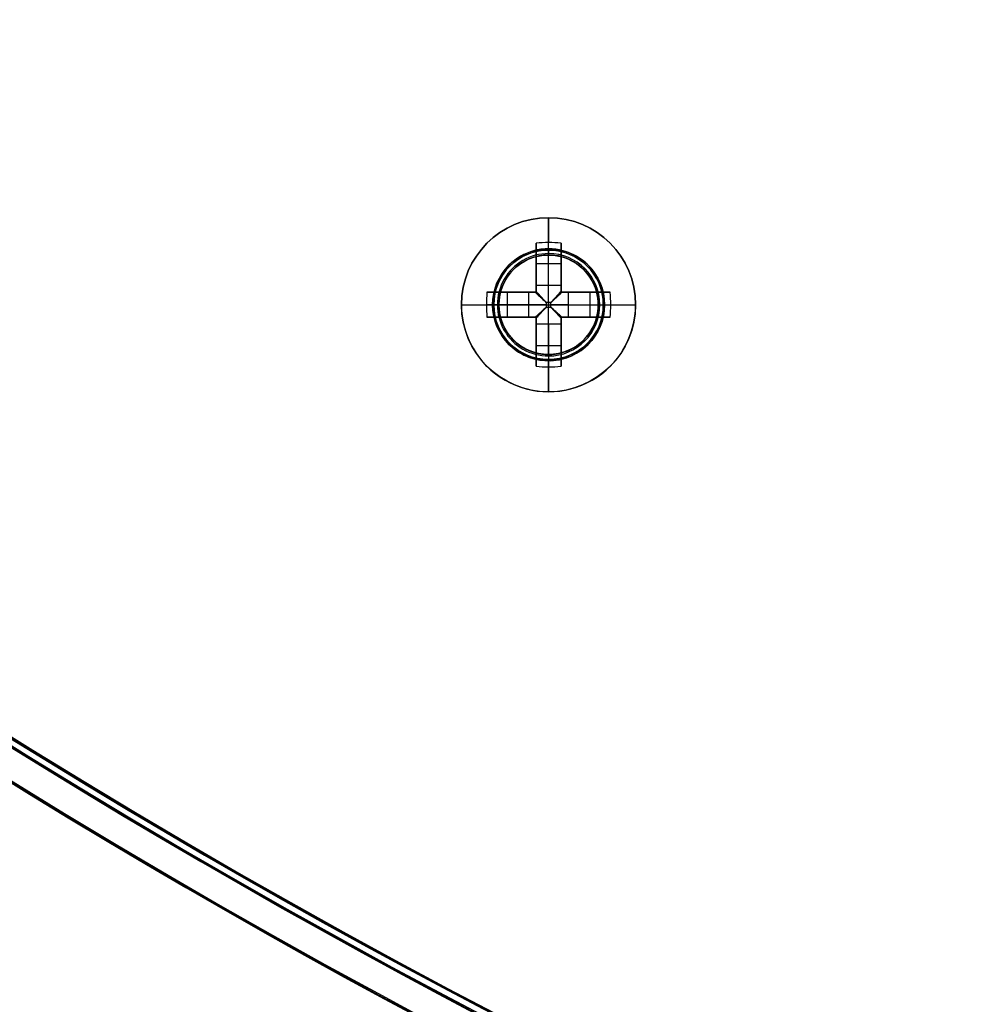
# Model space of a CAD drawing. Header units: millimetres. Extents: x -83 to 676, y -83 to 676.
# Tile 4 of 256: x 141 to 179, y 35 to 75. Entities that reach past the tile are written whole.
import ezdxf

# ---------------------------------------------------------------- set-up
doc = ezdxf.new("R2010")
doc.units = ezdxf.units.MM
doc.header["$MEASUREMENT"] = 0
doc.layers.add('IGES level 0', color=7, linetype='Continuous', true_color=0xff7878)

msp = doc.modelspace()

# ---------------------------------------------------------------- linework, layer by layer
at = {"layer": 'IGES level 0', "color": 1, "true_color": 0xff0808}
for p, q in [((162, 65.73916638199, 47.00000000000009), (162, 67.03916638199, 47.0000000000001)), ((161.5, 64.32545560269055, 47.46264704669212), (161.5, 66.01373054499, 49.1303530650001)), ((161.5, 66.01373054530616, 49.1303530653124), (161.5, 64.32545560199, 47.4626470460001)), ((162.0000000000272, 64.32545560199, 47.4626470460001), (162.0000000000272, 66.03916638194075, 49.15547900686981)), ((162.5, 66.01373054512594, 49.1303530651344), (162.5, 64.32545560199, 47.4626470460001)), ((162.5, 64.32545560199, 47.4626470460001), (162.5, 66.01373054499, 49.1303530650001)), ((161.5, 64.0391663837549, 48.69917704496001), (161.5, 65.57723654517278, 48.69917704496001)), ((162, 65.53916638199, 46.8000000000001), (162, 65.53916638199, 39.0000000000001)), ((162, 61.53916638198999, 39.0000000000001), (162, 65.53916638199, 39.0000000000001)), ((162, 65.53916638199, 39.0000000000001), (162, 65.53916638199, 46.8000000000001)), ((162.5, 65.5772365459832, 48.69917704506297), (162.5, 64.03916638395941, 48.69917704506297)), ((161.5000000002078, 65.19515963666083, 48.3217551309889), (162.5000000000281, 65.19515963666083, 48.32175513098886)), ((161.5, 65.0264484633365, 48.15509943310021), (161.5, 65.0264484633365, 49.83023825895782)), ((162.5, 65.0264484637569, 48.15509943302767), (162.5, 65.0264484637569, 49.83023825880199)), ((161.499999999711, 64.32545560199, 47.4626470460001), (162.5, 64.32545560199, 47.4626470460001)), ((161.5, 64.32545560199, 47.4626470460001), (162.5, 64.32545560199, 47.4626470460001)), ((159.5254358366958, 64.03916638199, 49.1303530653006), (161.21371078, 64.03916638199, 47.4626470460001)), ((161.21371078, 64.03916638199, 47.4626470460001), (159.525435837, 64.03916638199, 49.1303530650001)), ((159.9619298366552, 64.03916638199, 48.69917704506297), (161.499999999, 64.03916638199, 48.69917704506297)), ((160.344006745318, 63.03916638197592, 48.3217551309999), (160.344006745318, 64.03916638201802, 48.3217551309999)), ((160.5127179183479, 64.03916638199, 48.15509943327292), (160.5127179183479, 64.03916638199, 49.83023825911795)), ((161.21371078, 63.03916638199, 47.4626470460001), (161.21371078, 64.03916638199, 47.4626470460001)), ((161.21371078, 63.03916638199, 47.4626470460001), (161.21371078, 64.03916638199, 47.4626470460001)), ((161.5, 64.03916638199, 50.1281221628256), (161.499999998, 64.03916638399, 47.27023192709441)), ((161.499999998, 64.03916638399, 47.27023192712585), (161.5, 64.03916638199, 50.1281221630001)), ((162.5, 64.03916638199, 50.128122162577), (162.500000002, 64.03916638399, 47.27023192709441)), ((162.5000000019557, 64.03916638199, 48.69917704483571), (164.0380701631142, 64.03916638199, 48.69917704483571)), ((162.500000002, 64.03916638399, 47.27023192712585), (162.5, 64.03916638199, 50.1281221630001)), ((162.78628922, 64.03916638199, 47.4626470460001), (164.474564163, 64.03916638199, 49.1303530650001)), ((162.78628922, 64.03916638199, 47.4626470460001), (162.78628922, 63.03916638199, 47.4626470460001)), ((164.4745641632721, 64.03916638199, 49.1303530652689), (162.78628922, 64.03916638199, 47.4626470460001)), ((162.78628922, 64.03916638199, 47.4626470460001), (162.78628922, 63.03916638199, 47.4626470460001)), ((163.4872820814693, 64.03916638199, 48.15509943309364), (163.4872820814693, 64.03916638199, 49.83023825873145)), ((163.6559932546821, 64.03916638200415, 48.32175513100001), (163.6559932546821, 63.03916638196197, 48.32175513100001)), ((158.5, 63.53916638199, 47.0000000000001), (159.8, 63.53916638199, 47.0000000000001)), ((161.21371078, 63.53916638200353, 47.4626470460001), (159.5000000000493, 63.53916638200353, 49.1554790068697)), ((160, 63.53916638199, 46.8000000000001), (160, 63.53916638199, 39.0000000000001)), ((160, 63.53916638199, 39.0000000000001), (164, 63.53916638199, 39.0000000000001)), ((162.097584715, 63.63675109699, 47.1798458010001), (161.902415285, 63.63675109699, 47.1798458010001)), ((161.902415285, 63.63675109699, 47.1798458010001), (161.902415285, 63.44158166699, 47.1798458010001)), ((161.902415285, 63.63675109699, 47.1798458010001), (161.902415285, 63.44158166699, 47.1798458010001)), ((162.097584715, 63.63675109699, 47.1798458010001), (161.902415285, 63.63675109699, 47.1798458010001)), ((161.902415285, 63.53916638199, 47.1798458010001), (162.097584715, 63.53916638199, 47.1798458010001)), ((161.902415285, 63.44158166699, 47.1798458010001), (162.097584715, 63.44158166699, 47.1798458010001)), ((161.902415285, 63.44158166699, 47.1798458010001), (162.097584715, 63.44158166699, 47.1798458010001)), ((162, 63.63675109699, 47.1798458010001), (162, 63.44158166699, 47.1798458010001)), ((162.097584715, 63.44158166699, 47.1798458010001), (162.097584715, 63.63675109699, 47.1798458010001)), ((162.097584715, 63.44158166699, 47.1798458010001), (162.097584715, 63.63675109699, 47.1798458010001)), ((162.78628922, 63.53916638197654, 47.4626470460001), (164.4999999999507, 63.53916638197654, 49.15547900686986)), ((164, 63.53916638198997, 46.80000000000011), (164, 63.53916638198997, 39.0000000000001)), ((164.2, 63.53916638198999, 47.0000000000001), (165.5, 63.53916638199, 47.0000000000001)), ((161.2137107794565, 63.03916638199, 47.46264704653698), (159.525435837, 63.03916638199, 49.1303530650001)), ((159.525435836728, 63.03916638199, 49.1303530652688), (161.21371078, 63.03916638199, 47.4626470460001)), ((161.4999999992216, 63.03916638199, 48.69917704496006), (159.9619298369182, 63.03916638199, 48.69917704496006)), ((160.5127179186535, 63.03916638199, 48.15509943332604), (160.5127179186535, 63.03916638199, 49.83023825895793)), ((161.5, 63.03916638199, 50.1281221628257), (161.499999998, 63.03916637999, 47.27023192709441)), ((161.499999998, 63.03916637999, 47.27023192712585), (161.5, 63.03916638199, 50.1281221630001)), ((161.5, 61.50109621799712, 48.69917704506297), (161.5, 63.03916638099, 48.69917704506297)), ((162.5, 63.03916638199, 50.1281221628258), (162.500000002, 63.03916637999, 47.27023192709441)), ((162.5, 63.03916638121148, 48.69917704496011), (162.5, 61.50109621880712, 48.69917704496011)), ((162.500000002, 63.03916637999, 47.27023192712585), (162.5, 63.03916638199, 50.1281221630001)), ((164.038070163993, 63.03916638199, 48.69917704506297), (162.5000000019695, 63.03916638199, 48.69917704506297)), ((164.4745641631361, 63.03916638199, 49.1303530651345), (162.78628922, 63.03916638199, 47.4626470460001)), ((162.78628922, 63.03916638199, 47.4626470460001), (164.474564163, 63.03916638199, 49.1303530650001)), ((163.4872820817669, 63.03916638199, 48.15509943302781), (163.4872820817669, 63.03916638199, 49.83023825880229)), ((161.5, 61.06460221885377, 49.1303530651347), (161.5, 62.75287716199, 47.4626470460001)), ((162.5, 62.75287716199, 47.4626470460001), (161.5, 62.75287716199, 47.4626470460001)), ((161.5, 62.75287716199, 47.4626470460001), (161.5, 61.06460221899, 49.1303530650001)), ((162.499999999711, 62.75287716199, 47.4626470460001), (161.5, 62.75287716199, 47.4626470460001)), ((161.9999999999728, 62.75287716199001, 47.46264704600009), (161.9999999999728, 61.03916638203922, 49.15547900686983)), ((162.5, 62.75287716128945, 47.46264704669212), (162.5, 61.06460221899, 49.1303530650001)), ((162.5, 61.06460221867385, 49.1303530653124), (162.5, 62.75287716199, 47.4626470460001)), ((161.5, 62.05188430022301, 48.15509943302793), (161.5, 62.05188430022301, 49.83023825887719)), ((162.4999999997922, 61.88317312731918, 48.32175513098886), (161.499999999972, 61.88317312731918, 48.32175513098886)), ((162.5, 62.05188430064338, 48.15509943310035), (162.5, 62.05188430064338, 49.830238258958)), ((162, 61.53916638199, 39.0000000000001), (162, 61.53916638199, 46.8000000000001)), ((162, 61.53916638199, 46.80000000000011), (162, 61.53916638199, 39.0000000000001)), ((162, 60.03916638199, 47.0000000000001), (162, 61.33916638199, 47.0000000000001))]:
    msp.add_line(p, q, dxfattribs=at)
at = {"layer": 'IGES level 0', "color": 124, "true_color": 0x1aa180}
for p, q in [((162.5823428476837, 65.71249949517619, 45.8000000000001), (162.5823428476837, 65.71249949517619, 47.0000000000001)), ((159.8266668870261, 64.12150923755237, 45.8000000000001), (159.8266668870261, 64.12150923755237, 47.0000000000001)), ((159.8266668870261, 64.12150923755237, 47.0000000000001), (159.8266668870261, 64.12150923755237, 45.8000000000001)), ((164.1733331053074, 62.95682353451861, 47.0000000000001), (164.1733331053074, 62.95682353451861, 45.8000000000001)), ((164.1733331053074, 62.95682353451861, 45.8000000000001), (164.1733331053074, 62.95682353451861, 47.0000000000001)), ((161.4176571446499, 61.36583327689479, 45.8000000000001), (161.4176571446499, 61.36583327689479, 47.0000000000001))]:
    msp.add_line(p, q, dxfattribs=at)
at = {"layer": 'IGES level 0', "color": 153, "true_color": 0x5393cf}
for centre, radius in [((296.5, 296.5), 296.5), ((296.5, 296.5, -1.19999999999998), 296.5000000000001), ((296.4999999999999, 296.4999999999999), 241), ((296.5, 296.4999999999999, -1.19999999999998), 241.0000000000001)]:
    msp.add_circle(centre, radius, dxfattribs=at)
at = {"layer": 'IGES level 0'}
for centre, radius in [((296.5, 296.5, 47), 296.5000000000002), ((296.5, 296.5), 296.5000000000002), ((296.5, 296.5, 47), 295.3000000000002), ((296.5, 296.5000000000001), 295.3000000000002)]:
    msp.add_circle(centre, radius, dxfattribs=at)
at = {"layer": 'IGES level 0', "color": 124, "true_color": 0x1aa180}
for centre, radius in [((296.5, 296.5, 47.0000000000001), 294.9999999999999), ((296.5, 296.5000000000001, 45.8000000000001), 294.9999999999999), ((296.5, 296.5, 47.0000000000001), 242.4999999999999), ((296.5, 296.5, 45.8000000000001), 242.4999999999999), ((161.9999999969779, 63.53916638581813, 47.0000000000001), 2.250000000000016), ((161.9999999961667, 63.53916638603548, 45.8000000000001), 2.249999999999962)]:
    msp.add_circle(centre, radius, dxfattribs=at)
at = {"layer": 'IGES level 0', "color": 31, "true_color": 0xffba87}
for centre, radius in [((296.5, 296.5000000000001), 242.2000000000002), ((296.5, 296.5000000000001, 47), 242.2000000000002), ((296.5, 296.5), 241.0000000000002), ((296.4999999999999, 296.4999999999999, 47), 241.0000000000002)]:
    msp.add_circle(centre, radius, dxfattribs=at)
at = {"layer": 'IGES level 0', "color": 1, "true_color": 0xff0808}
for centre, radius in [((162, 63.53916638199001, 47.0000000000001), 3.5), ((161.9999999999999, 63.53916638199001, 47.0000000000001), 2.200000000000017), ((162, 63.53916638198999, 39.0000000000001), 1.999999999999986)]:
    msp.add_circle(centre, radius, dxfattribs=at)
at = {"layer": 'IGES level 0'}
for centre, radius, start, end in [((296.5, 296.5), 296.5000000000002, 225, 45), ((296.5, 296.5, 47), 296.5000000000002, 224.9999999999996, 45), ((296.5, 296.5, 23.5), 296.5000000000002, 225, 45), ((296.5, 296.5000000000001, 47), 295.3000000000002, 224.9999999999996, 44.99999999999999), ((296.5, 296.5000000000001), 295.3000000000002, 225, 44.99999999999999), ((296.5, 296.5, 23.5), 295.3000000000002, 225, 45.00000000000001)]:
    msp.add_arc(centre, radius, start, end, dxfattribs=at)
at = {"layer": 'IGES level 0', "color": 31, "true_color": 0xffba87}
for centre, radius, start, end in [((296.5, 296.5000000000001), 242.2000000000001, 135, 314.9999999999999), ((296.5000000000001, 296.5, 47), 242.2000000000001, 134.9999999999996, 315), ((296.5, 296.5, 23.5), 242.2000000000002, 135, 315), ((296.5000000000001, 296.5, 47), 241.0000000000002, 134.9999999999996, 315), ((296.5, 296.5), 241.0000000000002, 135, 315), ((296.5, 296.5, 23.5), 241.0000000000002, 135, 315)]:
    msp.add_arc(centre, radius, start, end, dxfattribs=at)
at = {"layer": 'IGES level 0', "color": 153, "true_color": 0x5393cf}
for centre, radius, start in [((296.5, 296.5, -1.19999999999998), 296.5, 164.9999999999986), ((296.5000000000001, 296.5000000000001), 296.5000000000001, 164.9999999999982), ((296.5000000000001, 296.5, -0.59999999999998), 296.5000000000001, 164.9999999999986), ((296.5, 296.4999999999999, -1.19999999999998), 241.0000000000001, 164.9999999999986), ((296.4999999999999, 296.5), 241.0000000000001, 164.9999999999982), ((296.5, 296.5, -0.59999999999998), 241, 164.9999999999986)]:
    msp.add_arc(centre, radius, start, 344.9999999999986, dxfattribs=at)
at = {"layer": 'IGES level 0', "color": 124, "true_color": 0x1aa180}
for centre, radius, start, end in [((296.5, 296.5, 45.8000000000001), 294.9999999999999, 164.9999999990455, 344.9999999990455), ((296.4999999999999, 296.5, 47.0000000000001), 294.9999999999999, 164.9999999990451, 344.9999999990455), ((296.5000000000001, 296.5, 46.4000000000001), 294.9999999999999, 164.9999999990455, 344.9999999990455), ((296.5, 296.5, 45.8000000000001), 242.4999999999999, 164.9999999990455, 344.9999999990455), ((296.5, 296.5000000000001, 47.00000000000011), 242.4999999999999, 164.9999999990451, 344.9999999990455), ((296.4999999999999, 296.5, 46.4000000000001), 242.5, 164.9999999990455, 344.9999999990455), ((161.9999999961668, 63.53916638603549, 45.8000000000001), 2.249999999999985, 344.9999999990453, 164.9999999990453), ((161.9999999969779, 63.53916638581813, 47.0000000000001), 2.249999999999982, 344.999999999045, 164.9999999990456), ((161.9999999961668, 63.53916638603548, 46.4000000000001), 2.250000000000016, 344.9999999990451, 164.9999999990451), ((161.9999999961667, 63.53916638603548, 45.8000000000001), 2.249999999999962, 164.9999999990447, 344.9999999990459), ((161.9999999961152, 63.53916638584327, 47.00000000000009), 2.250000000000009, 164.9999999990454, 345.0000000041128), ((161.9999999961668, 63.53916638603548, 46.4000000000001), 2.249999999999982, 164.9999999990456, 344.9999999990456)]:
    msp.add_arc(centre, radius, start, end, dxfattribs=at)
at = {"layer": 'IGES level 0', "color": 1, "true_color": 0xff0808}
for centre, radius, start, end in [((162, 63.53916638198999, 47.0000000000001), 3.5, 2.326348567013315e-13, 179.9999999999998), ((162, 63.53916638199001, 47.0000000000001), 2.199999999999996, 90, 270), ((161.9999999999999, 63.53916638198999, 47.00000000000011), 2.199999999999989, 270.0000000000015, 89.99999999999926), ((162.0000000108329, 63.53916638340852, 46.94142131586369), 2.058578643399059, 89.99999998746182, 269.9999999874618), ((162, 63.53916638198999, 39.0000000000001), 2.000000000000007, 89.99999999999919, 270.0000000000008), ((162, 63.53916638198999, 46.8000000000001), 1.999999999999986, 90, 270), ((162, 63.53916638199, 42.9000000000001), 2, 90, 270), ((162, 63.53916638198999, 46.8000000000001), 1.999999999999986, 90, 270), ((161.9999999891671, 63.53916638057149, 46.94142139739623), 2.058578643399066, 269.9999999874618, 89.99999998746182), ((162, 63.53916638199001, 46.80000000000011), 1.999999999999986, 269.9999999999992, 90), ((162, 63.53916638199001, 39.0000000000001), 2.000000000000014, 270.0000000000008, 90), ((162, 63.53916638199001, 46.80000000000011), 1.999999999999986, 269.9999999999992, 90), ((162, 63.53916638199, 42.90000000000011), 2, 269.9999999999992, 89.99999999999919), ((162, 63.53916638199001, 47.0000000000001), 3.5, 180.0000000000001, 2.326348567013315e-13)]:
    msp.add_arc(centre, radius, start, end, dxfattribs=at)
at = {"layer": 'IGES level 0', "color": 1, "true_color": 0xff0808, "extrusion": (1, 0, 0)}
for centre, radius, start, end in [((63.53916638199, 46.6859375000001, 162), 3.514062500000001, 5.127540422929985, 44.64883656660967), ((63.53916638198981, 46.68593749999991, 161.5000000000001), 3.478309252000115, 44.64883656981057, 81.73521461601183), ((63.53916638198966, 46.68593749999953, 161.5000000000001), 3.478309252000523, 44.64883655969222, 81.73521460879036), ((65.73916638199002, 46.8000000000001, 162), 0.2000000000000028, 90.00000000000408, 180), ((63.6367510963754, 48.15984580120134, 161.499999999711), 0.9799999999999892, 296.5595742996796, 314.6488366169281), ((63.63675109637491, 48.159845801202, 161.499999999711), 0.9800000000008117, 296.5595742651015, 314.6488366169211), ((63.63675109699, 48.1598458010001, 162), 0.979999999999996, 270.0000000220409, 314.6488365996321), ((63.44158166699, 48.1598458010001, 162), 0.979999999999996, 225.3511634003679, 269.9999999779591), ((63.53916638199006, 46.68593749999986, 161.4999999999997), 3.478309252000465, 98.26478538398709, 135.3511634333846), ((63.44158166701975, 48.15984580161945, 161.500000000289), 0.9799999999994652, 225.3511634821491, 243.4404257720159), ((63.4415816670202, 48.15984580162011, 161.500000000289), 0.9800000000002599, 225.3511634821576, 243.4404258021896), ((63.53916638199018, 46.68593749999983, 162.4999999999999), 3.478309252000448, 98.26478539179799, 135.3511634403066), ((63.53916638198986, 46.68593750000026, 162.4999999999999), 3.478309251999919, 98.26478538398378, 135.3511634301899), ((63.53916638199, 46.6859375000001, 162), 3.514062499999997, 135.3511634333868, 174.87245957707)]:
    msp.add_arc(centre, radius, start, end, dxfattribs=at)
at = {"layer": 'IGES level 0', "color": 1, "true_color": 0xff0808, "extrusion": (-3.898224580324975e-14, -0.7027596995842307, 0.7114273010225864)}
msp.add_arc((161.9999999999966, 78.01249306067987, -11.43911496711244), 3.514062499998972, 81.81988236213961, 98.1801176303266, dxfattribs=at)
at = {"layer": 'IGES level 0', "color": 1, "true_color": 0xff0808, "extrusion": (-1.75103141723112e-14, -0.702759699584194, 0.7114273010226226)}
msp.add_arc((161.9999999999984, 78.01249306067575, -11.43911496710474), 3.514062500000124, 81.8198823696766, 98.18011763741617, dxfattribs=at)
at = {"layer": 'IGES level 0', "color": 1, "true_color": 0xff0808, "extrusion": (1, -3.430803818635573e-13, 3.430803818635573e-13)}
msp.add_arc((65.7391663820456, 46.7999999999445, 161.9999999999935), 0.2000000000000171, 90.00000000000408, 179.9999999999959, dxfattribs=at)
at = {"layer": 'IGES level 0', "color": 1, "true_color": 0xff0808, "extrusion": (1, -1.419680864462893e-13, -2.809518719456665e-13)}
msp.add_arc((63.53916638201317, 46.68593750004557, 162.4999999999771), 3.478309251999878, 44.64883655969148, 81.73521460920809, dxfattribs=at)
at = {"layer": 'IGES level 0', "color": 1, "true_color": 0xff0808, "extrusion": (1, 4.695817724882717e-14, 6.444399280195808e-14)}
msp.add_arc((63.53916638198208, 46.68593749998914, 162.5000000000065), 3.478309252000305, 44.6488365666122, 81.73521461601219, dxfattribs=at)
at = {"layer": 'IGES level 0', "color": 1, "true_color": 0xff0808, "extrusion": (1, -1.357934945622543e-12, 1.896449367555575e-12)}
msp.add_arc((63.63675109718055, 48.15984580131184, 162.5000000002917), 0.980000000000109, 296.5595742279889, 314.6488365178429, dxfattribs=at)
at = {"layer": 'IGES level 0', "color": 1, "true_color": 0xff0808, "extrusion": (1, 1.357934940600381e-12, -1.896449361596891e-12)}
msp.add_arc((63.63675109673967, 48.15984580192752, 162.5000000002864), 0.9799999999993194, 296.5595741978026, 314.6488365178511, dxfattribs=at)
at = {"layer": 'IGES level 0', "color": 1, "true_color": 0xff0808, "extrusion": (0.7027596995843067, -1.65441992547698e-14, 0.7114273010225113)}
msp.add_arc((63.53916638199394, -82.44222735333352, 147.0607218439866), 3.514062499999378, 81.8198823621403, 98.18011763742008, dxfattribs=at)
at = {"layer": 'IGES level 0', "color": 1, "true_color": 0xff0808, "extrusion": (0.7027596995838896, 6.858612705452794e-14, 0.7114273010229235)}
msp.add_arc((63.53916638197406, -82.44222735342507, 147.0607218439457), 3.514062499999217, 81.81988236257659, 89.99999999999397, dxfattribs=at)
at = {"layer": 'IGES level 0', "color": 1, "true_color": 0xff0808, "extrusion": (0, 1, 0)}
for centre, radius, start, end in [((-161.9999999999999, 46.68593750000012, 64.03916638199), 3.478309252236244, 44.64883656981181, 81.735214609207), ((-161.9024152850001, 48.15984580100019, 64.03916638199), 0.9799999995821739, 296.559574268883, 314.6488365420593), ((-161.9999999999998, 46.68593749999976, 64.03916638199), 3.478309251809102, 98.26478539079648, 135.3511634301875), ((-162.0975847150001, 48.159845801, 64.03916638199), 0.9799999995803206, 225.3511634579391, 243.4404257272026), ((-162.0975847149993, 48.15984580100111, 64.03916638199), 0.9799999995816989, 225.3511634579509, 243.4404257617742), ((-162.0000000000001, 46.68593750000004, 63.53916638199), 3.514062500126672, 5.127540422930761, 44.64883656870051), ((-161.902415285, 48.1598458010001, 63.53916638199), 0.9799999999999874, 270.0000000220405, 314.6488365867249), ((-162.097584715, 48.1598458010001, 63.53916638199), 0.9799999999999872, 225.3511634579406, 269.9999999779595), ((-162.0000000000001, 46.6859375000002, 63.53916638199), 3.514062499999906, 135.3511634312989, 174.8724595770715), ((-162.0000000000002, 46.68593749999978, 63.03916638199), 3.478309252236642, 44.6488365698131, 81.73521460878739), ((-161.902415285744, 48.15984580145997, 63.03916638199), 0.9800000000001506, 296.5595742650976, 314.6488365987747), ((-162, 46.68593750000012, 63.03916638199), 3.478309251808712, 98.26478539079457, 135.3511634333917), ((-162.0975847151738, 48.1598458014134, 63.03916638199), 0.9799999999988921, 225.3511634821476, 243.4404257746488)]:
    msp.add_arc(centre, radius, start, end, dxfattribs=at)
at = {"layer": 'IGES level 0', "color": 1, "true_color": 0xff0808, "extrusion": (1.146615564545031e-14, 1, 5.793975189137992e-15)}
msp.add_arc((-161.9999999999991, 46.68593750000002, 64.03916638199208), 3.478309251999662, 44.64883656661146, 81.73521461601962, dxfattribs=at)
at = {"layer": 'IGES level 0', "color": 1, "true_color": 0xff0808, "extrusion": (-6.78967474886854e-13, 1, -9.482246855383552e-13)}
msp.add_arc((-161.9024152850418, 48.15984580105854, 64.03916638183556), 0.9799999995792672, 296.5595742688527, 314.6488365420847, dxfattribs=at)
at = {"layer": 'IGES level 0', "color": 1, "true_color": 0xff0808, "extrusion": (0.6893710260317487, -0.6893710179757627, -0.22256501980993)}
msp.add_arc((159.4802735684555, 61.49465055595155, 56.83218500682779), 0.07999999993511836, 257.4402697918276, 282.5475229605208, dxfattribs=at)
at = {"layer": 'IGES level 0', "color": 1, "true_color": 0xff0808, "extrusion": (0.7027050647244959, -0.7027050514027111, -0.1114055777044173)}
msp.add_arc((159.4802733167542, 54.69542477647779, 63.58747714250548), 0.08000000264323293, 263.7148036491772, 276.3568539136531, dxfattribs=at)
at = {"layer": 'IGES level 0', "color": 1, "true_color": 0xff0808, "extrusion": (0.702705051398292, 0.7027050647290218, 0.1114055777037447)}
msp.add_arc((-69.62232465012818, 29.17211749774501, 164.0889625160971), 0.08000000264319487, 263.6431460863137, 276.2851963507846, dxfattribs=at)
at = {"layer": 'IGES level 0', "color": 1, "true_color": 0xff0808, "extrusion": (0.6893710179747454, 0.6893710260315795, 0.2225650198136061)}
msp.add_arc((-69.62232406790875, 10.50442637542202, 166.5240266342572), 0.07999999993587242, 257.4524770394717, 282.5597302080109, dxfattribs=at)
at = {"layer": 'IGES level 0', "color": 1, "true_color": 0xff0808, "extrusion": (2.347908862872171e-14, 1, 3.222199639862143e-14)}
msp.add_arc((-161.9999999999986, 46.68593749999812, 64.03916638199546), 3.47830925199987, 98.2647853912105, 135.3511634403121, dxfattribs=at)
at = {"layer": 'IGES level 0', "color": 1, "true_color": 0xff0808, "extrusion": (-0.7027596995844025, 1.654419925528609e-14, 0.7114273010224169)}
msp.add_arc((-63.53916638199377, 148.0602181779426, -80.63342082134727), 3.514062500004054, 81.81988236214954, 98.18011763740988, dxfattribs=at)
at = {"layer": 'IGES level 0', "color": 1, "true_color": 0xff0808, "extrusion": (-0.7027596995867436, -2.182799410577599e-13, 0.7114273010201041)}
msp.add_arc((-63.53916638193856, 148.0602181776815, -80.633420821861), 3.514062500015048, 89.99999999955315, 98.18011763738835, dxfattribs=at)
at = {"layer": 'IGES level 0', "color": 1, "true_color": 0xff0808, "extrusion": (-5.977942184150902e-14, 1, 3.432660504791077e-14)}
msp.add_arc((-162.0000000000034, 46.68593749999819, 63.53916638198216), 3.514062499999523, 5.127540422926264, 44.64883656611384, dxfattribs=at)
at = {"layer": 'IGES level 0', "color": 1, "true_color": 0xff0808, "extrusion": (0.70275969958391, 2.243005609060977e-14, 0.7114273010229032)}
msp.add_arc((63.53916638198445, -82.442227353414, 147.060721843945), 3.514062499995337, 89.99999999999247, 98.1801176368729, dxfattribs=at)
at = {"layer": 'IGES level 0', "color": 1, "true_color": 0xff0808, "extrusion": (2.188297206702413e-10, 1, 2.878335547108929e-11)}
msp.add_arc((-159.7999999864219, 46.79999999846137, 63.53916641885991), 0.199999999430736, 89.99999975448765, 180.0000002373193, dxfattribs=at)
at = {"layer": 'IGES level 0', "color": 1, "true_color": 0xff0808, "extrusion": (2.188327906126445e-10, 1, -2.878313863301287e-11)}
msp.add_arc((-164.1999999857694, 46.80000000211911, 63.53916641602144), 0.199999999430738, 359.9999997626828, 90.00000024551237, dxfattribs=at)
at = {"layer": 'IGES level 0', "color": 1, "true_color": 0xff0808, "extrusion": (-0.7027596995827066, -1.874820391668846e-13, 0.7114273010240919)}
msp.add_arc((-63.53916638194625, 148.0602181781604, -80.63342082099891), 3.514062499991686, 81.81988236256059, 89.99999999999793, dxfattribs=at)
at = {"layer": 'IGES level 0', "color": 1, "true_color": 0xff0808, "extrusion": (-2.863124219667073e-14, 1, -1.987590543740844e-14)}
msp.add_arc((-162.0000000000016, 46.6859375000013, 63.53916638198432), 3.514062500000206, 135.3511634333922, 174.8724595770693, dxfattribs=at)
at = {"layer": 'IGES level 0', "color": 1, "true_color": 0xff0808, "extrusion": (2.347908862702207e-14, 1, -3.222199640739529e-14)}
msp.add_arc((-161.9999999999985, 46.68593750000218, 63.03916638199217), 3.478309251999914, 44.64883656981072, 81.73521461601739, dxfattribs=at)
at = {"layer": 'IGES level 0', "color": 1, "true_color": 0xff0808, "extrusion": (-3.394837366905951e-13, 1, -4.741123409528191e-13)}
msp.add_arc((-161.9024152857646, 48.15984580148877, 63.03916638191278), 0.979999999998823, 296.5595742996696, 314.6488365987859, dxfattribs=at)
at = {"layer": 'IGES level 0', "color": 1, "true_color": 0xff0808, "extrusion": (1, 4.695817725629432e-14, -6.444399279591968e-14)}
msp.add_arc((63.53916638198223, 46.68593750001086, 161.4999999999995), 3.478309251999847, 98.26478539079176, 135.3511634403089, dxfattribs=at)
at = {"layer": 'IGES level 0', "color": 1, "true_color": 0xff0808, "extrusion": (0.6893710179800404, 0.6893710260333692, -0.2225650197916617)}
msp.add_arc((-69.62232406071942, 81.49388686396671, 144.4363038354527), 0.07999999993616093, 257.4402697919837, 282.5475229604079, dxfattribs=at)
at = {"layer": 'IGES level 0', "color": 1, "true_color": 0xff0808, "extrusion": (0.7027050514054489, 0.702705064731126, -0.1114055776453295)}
msp.add_arc((-69.62232463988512, 64.7061014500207, 152.8860621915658), 0.08000000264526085, 263.7148036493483, 276.3568539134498, dxfattribs=at)
at = {"layer": 'IGES level 0', "color": 1, "true_color": 0xff0808, "extrusion": (0.702705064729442, -0.7027050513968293, 0.111405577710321)}
msp.add_arc((159.4802733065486, 39.18279417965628, 74.79037747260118), 0.08000000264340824, 263.6431460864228, 276.2851963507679, dxfattribs=at)
at = {"layer": 'IGES level 0', "color": 1, "true_color": 0xff0808, "extrusion": (0.689371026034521, -0.6893710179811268, 0.222565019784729)}
msp.add_arc((159.4802735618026, 30.50366268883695, 78.91990780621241), 0.07999999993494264, 257.4524770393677, 282.5597302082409, dxfattribs=at)
at = {"layer": 'IGES level 0', "color": 1, "true_color": 0xff0808, "extrusion": (5.733077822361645e-15, 1, -2.896987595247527e-15)}
msp.add_arc((-161.9999999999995, 46.68593750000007, 63.0391663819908), 3.478309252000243, 98.2647853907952, 135.3511634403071, dxfattribs=at)
at = {"layer": 'IGES level 0', "color": 1, "true_color": 0xff0808, "extrusion": (1, 1.357934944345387e-12, 1.896449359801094e-12)}
msp.add_arc((63.44158166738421, 48.15984580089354, 162.4999999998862), 0.9800000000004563, 225.3511633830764, 243.4404257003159, dxfattribs=at)
at = {"layer": 'IGES level 0', "color": 1, "true_color": 0xff0808, "extrusion": (1, 1.357934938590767e-12, 1.896449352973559e-12)}
msp.add_arc((63.44158166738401, 48.15984580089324, 162.4999999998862), 0.9800000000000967, 225.3511633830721, 243.4404257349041, dxfattribs=at)
at = {"layer": 'IGES level 0', "color": 1, "true_color": 0xff0808, "extrusion": (3.394837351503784e-13, 1, -4.741123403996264e-13)}
msp.add_arc((-162.0975847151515, 48.15984580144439, 63.03916638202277), 0.9800000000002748, 225.3511634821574, 243.440425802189, dxfattribs=at)
at = {"layer": 'IGES level 0', "color": 1, "true_color": 0xff0808, "extrusion": (1, -3.430803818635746e-13, -3.430803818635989e-13)}
msp.add_arc((61.33916638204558, 46.80000000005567, 161.9999999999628), 0.2000000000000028, 6.106664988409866e-12, 90, dxfattribs=at)
at = {"layer": 'IGES level 0', "color": 1, "true_color": 0xff0808, "extrusion": (1, -3.43080381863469e-13, -3.43080381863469e-13)}
msp.add_arc((61.33916638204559, 46.8000000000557, 161.9999999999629), 0.1999999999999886, 359.999999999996, 90.00000000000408, dxfattribs=at)
at = {"layer": 'IGES level 0', "color": 1, "true_color": 0xff0808, "extrusion": (2.530090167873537e-15, 0.7027596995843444, 0.7114273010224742)}
msp.add_arc((-161.9999999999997, -12.39450223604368, 77.86641598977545), 3.514062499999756, 81.8198823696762, 98.18011763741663, dxfattribs=at)
at = {"layer": 'IGES level 0', "color": 1, "true_color": 0xff0808, "extrusion": (2.899332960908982e-14, 0.7027596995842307, 0.7114273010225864)}
msp.add_arc((-161.9999999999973, -12.39450223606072, 77.86641598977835), 3.514062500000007, 81.81988236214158, 98.18011763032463, dxfattribs=at)
at = {"layer": 'IGES level 0', "color": 1, "true_color": 0xff0808}
for points, knots in [([(161.4999999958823, 64.03916638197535, 47.27023192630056), (161.4928363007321, 64.0392722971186, 47.27194940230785), (161.4857818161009, 64.03926458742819, 47.27413955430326), (161.4739118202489, 64.03921185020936, 47.27870862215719), (161.4690001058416, 64.03917763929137, 47.28088075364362), (161.4642297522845, 64.0391663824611, 47.28326526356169)], [0, 0, 0, 0, 2.19590937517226e-05, 2.19590937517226e-05, 3.8070700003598e-05, 3.8070700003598e-05, 3.8070700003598e-05, 3.8070700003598e-05]), ([(161.4642297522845, 64.0391663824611, 47.28326526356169), (161.5090111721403, 63.99797232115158, 47.26088148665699), (161.5548453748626, 63.95588534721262, 47.24225162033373), (161.6499999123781, 63.86858042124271, 47.211529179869), (161.6993812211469, 63.82330871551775, 47.19979287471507), (161.7999599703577, 63.73101584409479, 47.18385183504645), (161.8511697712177, 63.68397951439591, 47.17984880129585), (161.9024152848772, 63.63675109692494, 47.17984580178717)], [0, 0, 0, 0, 0.3202572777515, 0.3202572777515, 0.6558253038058, 0.6558253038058, 1, 1, 1, 1]), ([(161.4642297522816, 64.03916638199, 47.28326526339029), (161.4801356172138, 64.0245345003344, 47.27531423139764), (161.4967231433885, 64.00927867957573, 47.26756814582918), (161.5306731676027, 63.97809252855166, 47.25290251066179), (161.5480253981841, 63.96217092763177, 47.2459755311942), (161.5832483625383, 63.9298737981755, 47.23308541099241), (161.6011195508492, 63.91349749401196, 47.22712429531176), (161.6350981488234, 63.88233503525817, 47.21685869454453), (161.6512050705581, 63.86755143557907, 47.21244812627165), (161.684582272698, 63.83683829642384, 47.20419303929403), (161.7023855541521, 63.82048186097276, 47.2002956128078), (161.7386143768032, 63.78722041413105, 47.19346050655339), (161.7570137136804, 63.77033929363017, 47.1905011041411), (161.7954853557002, 63.7350394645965, 47.18550099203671), (161.8155789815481, 63.71660169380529, 47.18347386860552), (161.8557772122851, 63.67967839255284, 47.18076694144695), (161.87573563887, 63.66133057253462, 47.17998740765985), (161.8985137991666, 63.64034637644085, 47.17985164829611), (161.9004606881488, 63.63855247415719, 47.17984580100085), (161.902415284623, 63.63675109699, 47.1798458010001)], [0, 0, 0, 0, 0.129052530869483, 0.129052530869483, 0.256754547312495, 0.256754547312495, 0.384689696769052, 0.384689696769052, 0.5, 0.5, 0.626455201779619, 0.626455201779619, 0.749753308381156, 0.749753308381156, 0.874876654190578, 0.874876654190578, 0.989347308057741, 0.989347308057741, 1, 1, 1, 1]), ([(161.4981623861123, 64.03919115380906, 47.27068337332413), (161.5340480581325, 63.99997552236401, 47.25293001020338), (161.5939308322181, 63.93461152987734, 47.22846143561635), (161.654869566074, 63.86822034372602, 47.21130912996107), (161.6787586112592, 63.84221265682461, 47.20570793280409)], [0.04405975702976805, 0.04405975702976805, 0.04405975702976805, 0.04405975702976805, 0.3202572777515, 0.4969999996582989, 0.4969999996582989, 0.4969999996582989, 0.4969999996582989]), ([(161.4999999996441, 64.07493662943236, 47.28326526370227), (161.4999751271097, 64.06812756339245, 47.27986168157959), (161.4999139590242, 64.06103745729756, 47.27689758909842), (161.4999059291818, 64.04896354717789, 47.27281580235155), (161.4999273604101, 64.04409173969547, 47.27141272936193), (161.5000000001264, 64.03916638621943, 47.27023192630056)], [0, 0, 0, 0, 2.29734093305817e-05, 2.29734093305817e-05, 3.807069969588e-05, 3.807069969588e-05, 3.807069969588e-05, 3.807069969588e-05]), ([(161.902415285, 63.636751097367, 47.1798458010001), (161.883822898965, 63.65699613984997, 47.17984580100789), (161.8661975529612, 63.67621346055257, 47.18046892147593), (161.8315529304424, 63.7139907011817, 47.18269974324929), (161.8146430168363, 63.7324320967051, 47.1843673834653), (161.7818266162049, 63.76819982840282, 47.18852878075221), (161.7659767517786, 63.78546419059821, 47.19104997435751), (161.7348524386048, 63.8193340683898, 47.1968435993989), (161.7196465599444, 63.83586373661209, 47.20014752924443), (161.6973599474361, 63.86006078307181, 47.20558976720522), (161.6898895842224, 63.86816604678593, 47.20752508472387), (161.6674535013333, 63.89249086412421, 47.2136526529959), (161.6520136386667, 63.90929253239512, 47.21833859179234), (161.6215359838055, 63.94249974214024, 47.22860607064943), (161.6065072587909, 63.95889329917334, 47.23414344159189), (161.576680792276, 63.99141860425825, 47.24611112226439), (161.5618829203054, 64.00755006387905, 47.25254078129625), (161.532712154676, 64.03932602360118, 47.26618083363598), (161.5183496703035, 64.0549584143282, 47.27340168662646), (161.5030267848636, 64.07164097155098, 47.28162360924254), (161.5015098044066, 64.07329264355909, 47.28244346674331), (161.5, 64.07493662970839, 47.28326526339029)], [0, 0, 0, 0, 0.101613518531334, 0.101613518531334, 0.209672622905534, 0.209672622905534, 0.321552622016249, 0.321552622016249, 0.439035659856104, 0.439035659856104, 0.5, 0.5, 0.625, 0.625, 0.744933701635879, 0.744933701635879, 0.864796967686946, 0.864796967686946, 0.986554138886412, 0.986554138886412, 1, 1, 1, 1]), ([(162.4999999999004, 64.0749366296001, 47.28326526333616), (162.4853681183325, 64.05903076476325, 47.27531423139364), (162.4701122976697, 64.04244323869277, 47.26756814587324), (162.4389261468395, 64.00849321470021, 47.25290251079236), (162.423004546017, 63.99114098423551, 47.24597553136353), (162.3907074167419, 63.95591802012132, 47.23308541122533), (162.3743311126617, 63.93804683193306, 47.22712429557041), (162.3431686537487, 63.90406823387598, 47.21685869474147), (162.3283850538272, 63.88796131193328, 47.2124481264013), (162.2976719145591, 63.85458410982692, 47.20419303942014), (162.2813154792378, 63.83678082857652, 47.20029561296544), (162.2480540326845, 63.80055200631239, 47.19346050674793), (162.2311729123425, 63.78215266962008, 47.19050110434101), (162.1958730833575, 63.743681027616, 47.18550099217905), (162.1774353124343, 63.72358740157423, 47.18347386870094), (162.1405120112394, 63.68338917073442, 47.18076694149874), (162.1221641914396, 63.66343074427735, 47.1799874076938), (162.1011799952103, 63.64065258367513, 47.17985164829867), (162.0993860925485, 63.63870569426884, 47.17984580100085), (162.097584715, 63.636751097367, 47.1798458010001)], [2.92873873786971e-10, 2.92873873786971e-10, 2.92873873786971e-10, 2.92873873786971e-10, 0.129052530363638, 0.129052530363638, 0.256754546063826, 0.256754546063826, 0.384689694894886, 0.384689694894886, 0.5, 0.5, 0.626455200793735, 0.626455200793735, 0.749753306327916, 0.749753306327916, 0.874876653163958, 0.874876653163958, 0.989347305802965, 0.989347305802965, 1, 1, 1, 1]), ([(162.5000000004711, 64.07493662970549, 47.28326526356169), (162.4588059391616, 64.03015520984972, 47.26088148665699), (162.4167189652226, 63.98432100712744, 47.24225162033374), (162.3294140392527, 63.88916646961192, 47.211529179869), (162.2841423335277, 63.83978516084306, 47.19979287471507), (162.1918494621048, 63.73920641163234, 47.18385183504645), (162.1448131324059, 63.68799661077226, 47.17984880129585), (162.097584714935, 63.63675109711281, 47.17984580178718)], [0, 0, 0, 0, 0.3202572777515, 0.3202572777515, 0.6558253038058, 0.6558253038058, 1, 1, 1, 1]), ([(162.097584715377, 63.63675109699, 47.1798458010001), (162.11782975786, 63.65534348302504, 47.17984580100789), (162.1370470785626, 63.67296882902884, 47.18046892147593), (162.1748243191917, 63.70761345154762, 47.18269974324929), (162.1932657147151, 63.72452336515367, 47.1843673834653), (162.2290334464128, 63.75733976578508, 47.18852878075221), (162.2462978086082, 63.7731896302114, 47.19104997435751), (162.2801676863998, 63.8043139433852, 47.1968435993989), (162.2966973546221, 63.81951982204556, 47.20014752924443), (162.3208944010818, 63.84180643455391, 47.20558976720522), (162.3289996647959, 63.8492767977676, 47.20752508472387), (162.3533244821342, 63.87171288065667, 47.2136526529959), (162.3701261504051, 63.88715274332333, 47.21833859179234), (162.4033333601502, 63.9176303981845, 47.22860607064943), (162.4197269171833, 63.93265912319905, 47.23414344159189), (162.4522522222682, 63.962485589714, 47.24611112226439), (162.4683836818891, 63.97728346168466, 47.25254078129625), (162.5001596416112, 64.00645422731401, 47.26618083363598), (162.5157920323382, 64.0208167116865, 47.27340168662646), (162.532474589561, 64.03613959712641, 47.28162360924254), (162.5341262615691, 64.03765657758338, 47.28244346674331), (162.5357702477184, 64.03916638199, 47.28326526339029)], [0, 0, 0, 0, 0.101613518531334, 0.101613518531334, 0.209672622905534, 0.209672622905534, 0.321552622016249, 0.321552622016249, 0.439035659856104, 0.439035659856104, 0.5, 0.5, 0.625, 0.625, 0.744933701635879, 0.744933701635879, 0.864796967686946, 0.864796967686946, 0.986554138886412, 0.986554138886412, 1, 1, 1, 1]), ([(162.5000247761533, 64.04100399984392, 47.27068337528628), (162.4608091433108, 64.00511832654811, 47.25293001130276), (162.3954451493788, 63.94523555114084, 47.22846143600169), (162.329053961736, 63.88429681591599, 47.21130912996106), (162.3030462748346, 63.86040777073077, 47.20570793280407)], [0.04405974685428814, 0.04405974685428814, 0.04405974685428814, 0.04405974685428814, 0.3202572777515, 0.4969999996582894, 0.4969999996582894, 0.4969999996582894, 0.4969999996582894]), ([(162.4999999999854, 64.03916638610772, 47.27023192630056), (162.5001059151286, 64.0463300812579, 47.27194940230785), (162.5000982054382, 64.05338456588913, 47.27413955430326), (162.5000454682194, 64.06525456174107, 47.27870862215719), (162.5000112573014, 64.07016627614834, 47.28088075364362), (162.5000000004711, 64.07493662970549, 47.28326526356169)], [0, 0, 0, 0, 2.19590937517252e-05, 2.19590937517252e-05, 3.80707000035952e-05, 3.80707000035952e-05, 3.80707000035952e-05, 3.80707000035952e-05]), ([(162.5357702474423, 64.03916638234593, 47.28326526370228), (162.5289611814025, 64.03919125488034, 47.27986168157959), (162.5218710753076, 64.03925242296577, 47.27689758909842), (162.5097971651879, 64.0392604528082, 47.27281580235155), (162.5049253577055, 64.0392390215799, 47.27141272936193), (162.5000000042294, 64.03916638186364, 47.27023192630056)], [0, 0, 0, 0, 2.29734093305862e-05, 2.29734093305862e-05, 3.80706996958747e-05, 3.80706996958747e-05, 3.80706996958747e-05, 3.80706996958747e-05]), ([(161.902415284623, 63.44158166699, 47.1798458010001), (161.88217024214, 63.42298928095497, 47.17984580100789), (161.8629529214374, 63.40536393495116, 47.18046892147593), (161.8251756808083, 63.37071931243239, 47.18269974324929), (161.8067342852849, 63.35380939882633, 47.1843673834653), (161.7709665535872, 63.32099299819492, 47.18852878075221), (161.7537021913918, 63.3051431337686, 47.19104997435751), (161.7198323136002, 63.2740188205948, 47.1968435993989), (161.7033026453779, 63.25881294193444, 47.20014752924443), (161.6791055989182, 63.23652632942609, 47.20558976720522), (161.6710003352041, 63.2290559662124, 47.20752508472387), (161.6466755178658, 63.20661988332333, 47.2136526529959), (161.6298738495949, 63.19118002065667, 47.21833859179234), (161.5966666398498, 63.1607023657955, 47.22860607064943), (161.5802730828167, 63.14567364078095, 47.23414344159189), (161.5477477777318, 63.115847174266, 47.24611112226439), (161.5316163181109, 63.10104930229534, 47.25254078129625), (161.4998403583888, 63.071878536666, 47.26618083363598), (161.4842079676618, 63.05751605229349, 47.27340168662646), (161.467525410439, 63.04219316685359, 47.28162360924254), (161.4658737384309, 63.04067618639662, 47.28244346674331), (161.4642297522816, 63.03916638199, 47.28326526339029)], [0, 0, 0, 0, 0.101613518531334, 0.101613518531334, 0.209672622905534, 0.209672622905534, 0.321552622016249, 0.321552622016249, 0.439035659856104, 0.439035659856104, 0.5, 0.5, 0.625, 0.625, 0.744933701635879, 0.744933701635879, 0.864796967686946, 0.864796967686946, 0.986554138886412, 0.986554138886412, 1, 1, 1, 1]), ([(161.500000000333, 63.00339613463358, 47.28326526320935), (161.5146318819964, 63.0193019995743, 47.27531423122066), (161.5298877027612, 63.03588952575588, 47.26756814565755), (161.5610738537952, 63.06983954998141, 47.25290251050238), (161.576995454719, 63.08719178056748, 47.24597553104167), (161.6092925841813, 63.12241474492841, 47.23308541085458), (161.6256688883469, 63.14028593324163, 47.22712429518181), (161.6568313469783, 63.17426453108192, 47.21685869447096), (161.671614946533, 63.19037145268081, 47.21244812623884), (161.7023280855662, 63.22374865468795, 47.20419303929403), (161.7186845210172, 63.24155193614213, 47.2002956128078), (161.7519459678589, 63.27778075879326, 47.19346050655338), (161.7688270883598, 63.29618009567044, 47.1905011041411), (161.8041269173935, 63.33465173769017, 47.18550099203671), (161.8225646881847, 63.35474536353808, 47.18347386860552), (161.8594879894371, 63.39494359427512, 47.18076694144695), (161.8778358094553, 63.41490202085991, 47.17998740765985), (161.8988200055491, 63.43768018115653, 47.17985164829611), (161.9006139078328, 63.43962707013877, 47.17984580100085), (161.902415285, 63.441581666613, 47.1798458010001)], [9.78959298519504e-10, 9.78959298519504e-10, 9.78959298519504e-10, 9.78959298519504e-10, 0.129052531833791, 0.129052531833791, 0.256754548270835, 0.256754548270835, 0.384689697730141, 0.384689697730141, 0.5, 0.5, 0.626455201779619, 0.626455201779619, 0.74975330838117, 0.74975330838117, 0.874876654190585, 0.874876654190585, 0.98934730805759, 0.98934730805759, 1, 1, 1, 1]), ([(161.4999999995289, 63.00339613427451, 47.28326526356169), (161.5411940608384, 63.04817755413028, 47.26088148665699), (161.5832810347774, 63.09401175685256, 47.24225162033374), (161.6705859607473, 63.18916629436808, 47.211529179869), (161.7158576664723, 63.23854760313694, 47.19979287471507), (161.8081505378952, 63.33912635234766, 47.18385183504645), (161.8551868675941, 63.39033615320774, 47.17984880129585), (161.902415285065, 63.44158166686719, 47.17984580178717)], [0, 0, 0, 0, 0.3202572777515, 0.3202572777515, 0.6558253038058, 0.6558253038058, 1, 1, 1, 1]), ([(162.5357702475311, 63.03916638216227, 47.28326526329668), (162.5198643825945, 63.05379826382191, 47.27531423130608), (162.5032768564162, 63.06905408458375, 47.26756814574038), (162.4693268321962, 63.10024023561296, 47.25290251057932), (162.4519746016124, 63.11616183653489, 47.24597553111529), (162.4167516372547, 63.14845896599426, 47.2330854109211), (162.3988804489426, 63.16483527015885, 47.22712429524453), (162.3649018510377, 63.19599772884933, 47.21685869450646), (162.3487949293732, 63.21078132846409, 47.21244812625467), (162.315417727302, 63.24149446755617, 47.20419303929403), (162.2976144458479, 63.25785090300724, 47.2002956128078), (162.2613856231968, 63.29111234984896, 47.19346050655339), (162.2429862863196, 63.30799347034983, 47.1905011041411), (162.2045146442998, 63.3432932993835, 47.18550099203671), (162.1844210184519, 63.36173107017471, 47.18347386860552), (162.1442227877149, 63.39865437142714, 47.18076694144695), (162.1242643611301, 63.41700219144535, 47.17998740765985), (162.1014862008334, 63.43798638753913, 47.17985164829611), (162.0995393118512, 63.43978028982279, 47.17984580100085), (162.097584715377, 63.44158166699, 47.1798458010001)], [5.06472411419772e-10, 5.06472411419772e-10, 5.06472411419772e-10, 5.06472411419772e-10, 0.129052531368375, 0.129052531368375, 0.25675454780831, 0.25675454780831, 0.384689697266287, 0.384689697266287, 0.5, 0.5, 0.626455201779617, 0.626455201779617, 0.749753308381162, 0.749753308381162, 0.874876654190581, 0.874876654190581, 0.989347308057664, 0.989347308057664, 1, 1, 1, 1]), ([(162.097584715, 63.441581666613, 47.1798458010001), (162.116177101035, 63.42133662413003, 47.17984580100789), (162.1338024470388, 63.40211930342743, 47.18046892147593), (162.1684470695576, 63.3643420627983, 47.18269974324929), (162.1853569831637, 63.3459006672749, 47.1843673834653), (162.2181733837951, 63.31013293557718, 47.18852878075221), (162.2340232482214, 63.29286857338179, 47.19104997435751), (162.2651475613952, 63.2589986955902, 47.1968435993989), (162.2803534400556, 63.24246902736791, 47.20014752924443), (162.3026400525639, 63.21827198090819, 47.20558976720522), (162.3101104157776, 63.21016671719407, 47.20752508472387), (162.3325464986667, 63.18584189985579, 47.2136526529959), (162.3479863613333, 63.16904023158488, 47.21833859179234), (162.3784640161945, 63.13583302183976, 47.22860607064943), (162.3934927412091, 63.11943946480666, 47.23414344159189), (162.423319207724, 63.08691415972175, 47.24611112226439), (162.4381170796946, 63.07078270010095, 47.25254078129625), (162.467287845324, 63.03900674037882, 47.26618083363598), (162.4816503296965, 63.02337434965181, 47.27340168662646), (162.4969732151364, 63.00669179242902, 47.28162360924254), (162.4984901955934, 63.00504012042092, 47.28244346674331), (162.5, 63.0033961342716, 47.28326526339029)], [0, 0, 0, 0, 0.101613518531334, 0.101613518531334, 0.209672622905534, 0.209672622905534, 0.321552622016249, 0.321552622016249, 0.439035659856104, 0.439035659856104, 0.5, 0.5, 0.625, 0.625, 0.744933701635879, 0.744933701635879, 0.864796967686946, 0.864796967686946, 0.986554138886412, 0.986554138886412, 1, 1, 1, 1]), ([(162.5357702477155, 63.0391663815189, 47.28326526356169), (162.4909888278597, 63.08036044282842, 47.26088148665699), (162.4451546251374, 63.12244741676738, 47.24225162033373), (162.3500000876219, 63.20975234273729, 47.211529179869), (162.3006187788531, 63.25502404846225, 47.19979287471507), (162.2000400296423, 63.34731691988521, 47.18385183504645), (162.1488302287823, 63.39435324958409, 47.17984880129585), (162.0975847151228, 63.44158166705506, 47.17984580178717)], [0, 0, 0, 0, 0.3202572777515, 0.3202572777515, 0.6558253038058, 0.6558253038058, 1, 1, 1, 1]), ([(161.4642297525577, 63.03916638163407, 47.28326526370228), (161.4710388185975, 63.03914150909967, 47.27986168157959), (161.4781289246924, 63.03908034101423, 47.27689758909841), (161.4902028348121, 63.03907231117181, 47.27281580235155), (161.4950746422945, 63.0390937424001, 47.27141272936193), (161.4999999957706, 63.03916638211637, 47.27023192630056)], [0, 0, 0, 0, 2.29734093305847e-05, 2.29734093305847e-05, 3.80706996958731e-05, 3.80706996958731e-05, 3.80706996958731e-05, 3.80706996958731e-05]), ([(161.5000000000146, 63.03916637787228, 47.27023192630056), (161.4998940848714, 63.0320026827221, 47.27194940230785), (161.4999017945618, 63.02494819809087, 47.27413955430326), (161.4999545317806, 63.01307820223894, 47.27870862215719), (161.4999887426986, 63.00816648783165, 47.28088075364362), (161.4999999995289, 63.00339613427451, 47.28326526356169)], [0, 0, 0, 0, 2.19590937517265e-05, 2.19590937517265e-05, 3.80707000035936e-05, 3.80707000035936e-05, 3.80707000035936e-05, 3.80707000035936e-05]), ([(161.4999752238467, 63.03732876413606, 47.27068337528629), (161.5391908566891, 63.07321443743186, 47.25293001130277), (161.6045548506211, 63.13309721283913, 47.22846143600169), (161.6709460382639, 63.19403594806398, 47.21130912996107), (161.6969537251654, 63.2179249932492, 47.20570793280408)], [0.04405974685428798, 0.04405974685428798, 0.04405974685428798, 0.04405974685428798, 0.3202572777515, 0.4969999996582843, 0.4969999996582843, 0.4969999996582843, 0.4969999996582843]), ([(162.5018376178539, 63.03914160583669, 47.2706833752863), (162.4659519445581, 63.07835723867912, 47.25293001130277), (162.4060691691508, 63.14372123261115, 47.22846143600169), (162.345130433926, 63.21011242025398, 47.21130912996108), (162.3212413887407, 63.23612010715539, 47.20570793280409)], [0.04405974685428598, 0.04405974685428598, 0.04405974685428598, 0.04405974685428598, 0.3202572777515, 0.4969999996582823, 0.4969999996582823, 0.4969999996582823, 0.4969999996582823]), ([(162.5000000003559, 63.00339613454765, 47.28326526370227), (162.5000248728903, 63.01020520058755, 47.27986168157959), (162.5000860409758, 63.01729530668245, 47.27689758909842), (162.5000940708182, 63.02936921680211, 47.27281580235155), (162.5000726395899, 63.03424102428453, 47.27141272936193), (162.4999999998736, 63.03916637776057, 47.27023192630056)], [0, 0, 0, 0, 2.29734093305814e-05, 2.29734093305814e-05, 3.80706996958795e-05, 3.80706996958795e-05, 3.80706996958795e-05, 3.80706996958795e-05]), ([(162.5000000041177, 63.03916638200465, 47.27023192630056), (162.5071636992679, 63.0390604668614, 47.27194940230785), (162.5142181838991, 63.03906817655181, 47.27413955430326), (162.5260881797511, 63.03912091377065, 47.27870862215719), (162.5309998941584, 63.03915512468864, 47.28088075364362), (162.5357702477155, 63.0391663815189, 47.28326526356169)], [0, 0, 0, 0, 2.19590937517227e-05, 2.19590937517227e-05, 3.80707000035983e-05, 3.80707000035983e-05, 3.80707000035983e-05, 3.80707000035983e-05])]:
    msp.add_open_spline(points, degree=3, knots=knots, dxfattribs=at)
for points in [[(161.4642297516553, 64.03916638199, 47.28326526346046), (161.4758189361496, 64.03916638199, 47.27747229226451), (161.4877423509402, 64.03916638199, 47.27312784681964), (161.4999999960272, 64.03916638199, 47.27023192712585)], [(161.5, 64.03916638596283, 47.27023192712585), (161.5, 64.05142409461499, 47.27312787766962), (161.5, 64.0633475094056, 47.27747232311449), (161.5, 64.07493663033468, 47.28326526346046)], [(162.5, 64.07493663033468, 47.28326526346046), (162.5, 64.06334744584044, 47.27747229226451), (162.5, 64.05142403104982, 47.27312784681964), (162.5, 64.03916638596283, 47.27023192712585)], [(162.5000000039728, 64.03916638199, 47.27023192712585), (162.512257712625, 64.03916638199, 47.27312787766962), (162.5241811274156, 64.03916638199, 47.27747232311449), (162.5357702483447, 64.03916638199, 47.28326526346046)], [(161.4999999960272, 63.03916638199, 47.27023192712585), (161.487742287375, 63.03916638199, 47.27312787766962), (161.4758188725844, 63.03916638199, 47.27747232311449), (161.4642297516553, 63.03916638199, 47.28326526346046)], [(161.5, 63.00339613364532, 47.28326526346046), (161.5, 63.01498531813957, 47.27747229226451), (161.5, 63.02690873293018, 47.27312784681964), (161.5, 63.03916637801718, 47.27023192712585)], [(162.5, 63.03916637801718, 47.27023192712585), (162.5, 63.02690866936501, 47.27312787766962), (162.5, 63.01498525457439, 47.27747232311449), (162.5, 63.00339613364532, 47.28326526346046)], [(162.5357702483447, 63.03916638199, 47.28326526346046), (162.5241810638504, 63.03916638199, 47.27747229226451), (162.5122576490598, 63.03916638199, 47.27312784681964), (162.5000000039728, 63.03916638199, 47.27023192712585)]]:
    msp.add_open_spline(points, degree=3, dxfattribs=at)
for points, weights in [([(161.9024152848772, 63.63675109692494, 47.17984580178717), (161.6900156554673, 63.86803069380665, 47.17983276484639), (161.4999999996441, 64.07493662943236, 47.28326526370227)], [1, 0.972991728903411, 1]), ([(162.097584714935, 63.63675109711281, 47.17984580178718), (162.3288643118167, 63.84915072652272, 47.17983276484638), (162.5357702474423, 64.03916638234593, 47.28326526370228)], [1, 0.972991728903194, 1]), ([(161.902415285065, 63.44158166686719, 47.17984580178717), (161.6711356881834, 63.22918203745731, 47.1798327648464), (161.4642297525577, 63.03916638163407, 47.28326526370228)], [1, 0.972991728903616, 1]), ([(162.0975847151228, 63.44158166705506, 47.17984580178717), (162.3099843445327, 63.21030207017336, 47.17983276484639), (162.5000000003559, 63.00339613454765, 47.28326526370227)], [1, 0.972991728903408, 1])]:
    msp.add_rational_spline(points, weights, degree=2, dxfattribs=at)

doc.saveas('drawing.dxf')
